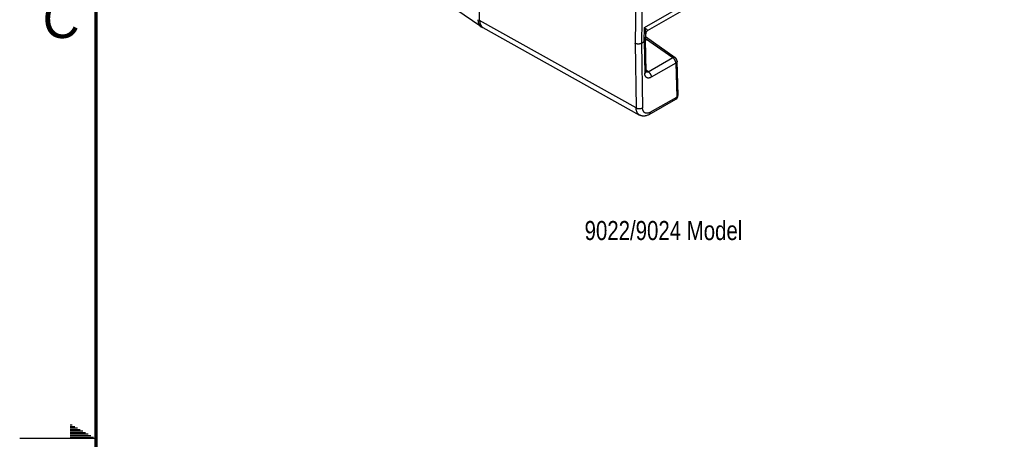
# Model space of a CAD drawing. Header units: inches. Extents: x 0 to 34, y 0 to 22.
# Tile 23 of 103: x 0 to 6.5, y 11 to 13.7. Entities that reach past the tile are written whole.
import ezdxf

# ---------------------------------------------------------------- set-up
doc = ezdxf.new("R2010")
doc.units = ezdxf.units.IN
doc.header["$LTSCALE"] = 1.87
doc.header["$MEASUREMENT"] = 0
doc.layers.get('0').update_dxf_attribs({"linetype": 'CONTINUOUS'})
doc.layers.add('DETAIL', color=7, linetype='CONTINUOUS')
doc.styles.get("Standard").update_dxf_attribs({"font": 'txt', "width": 0.8})
doc.styles.add('TEXTSTYLE_2', font='txt')

msp = doc.modelspace()

# ---------------------------------------------------------------- linework, layer by layer
at = {"color": 7, "linetype": 'CONTINUOUS'}
for p, q in [((3.0134, 13.7389), (3.0134, 16.2566)), ((4.0946, 13.693), (6.4528, 15.0546)), ((6.3931, 14.9877), (4.1129, 13.6712)), ((4.0536, 14.893), (4.0336, 13.5903)), ((4.0958, 14.8926), (4.076, 13.5921)), ((3.0212, 13.7006), (2.3408, 14.1652)), ((4.04, 13.1667), (3.0134, 13.7389)), ((3.0346, 13.6929), (4.0619, 13.1202)), ((4.0932, 13.602), (4.0946, 13.693)), ((4.102, 13.6126), (4.1026, 13.653)), ((4.1021, 13.6219), (4.2798, 13.4969)), ((4.1023, 13.6339), (4.2959, 13.4976)), ((4.1124, 13.6709), (4.1129, 13.6712)), ((4.1133, 13.6715), (4.1129, 13.6712)), ((4.0336, 13.5903), (4.04, 13.1667)), ((4.0759, 13.5921), (4.0932, 13.6021)), ((4.0759, 13.5921), (4.0822, 13.1674)), ((4.0932, 13.6021), (4.0961, 13.3934)), ((4.1049, 13.4057), (4.102, 13.6126)), ((4.1191, 13.4041), (4.2798, 13.4969)), ((4.2999, 13.4612), (4.1392, 13.3685)), ((4.2999, 13.4612), (4.3059, 13.2382)), ((4.3147, 13.2508), (4.3086, 13.4738)), ((4.1191, 13.4041), (4.1048, 13.4142)), ((4.1326, 13.1381), (4.3059, 13.2382)), ((4.1264, 13.124), (4.2997, 13.224))]:
    msp.add_line(p, q, dxfattribs=at)
at = {"color": 2, "linetype": 'CONTINUOUS'}
for p, q in [((0.3303, 11.09), (0.3441, 11.09)), ((0.3303, 11.08), (0.3614, 11.08)), ((0.3303, 11.07), (0.3788, 11.07)), ((0.3303, 11.06), (0.3961, 11.06)), ((0.3303, 11.05), (0.4134, 11.05)), ((0.3303, 11.04), (0.4307, 11.04)), ((0.5, 11), (0, 11)), ((0.3303, 11.03), (0.448, 11.03)), ((0.3303, 11.02), (0.4654, 11.02)), ((0.3303, 11.01), (0.4827, 11.01))]:
    msp.add_line(p, q, dxfattribs=at)
at = {"color": 7, "linetype": 'CONTINUOUS', "const_width": 0.02}
msp.add_lwpolyline([(0.5, 21.5), (0.5, 0.5)], dxfattribs=at)
at = {"color": 7, "linetype": 'CONTINUOUS'}
for points in [[(4.1026, 13.6529), (4.1027, 13.6547), (4.103, 13.657), (4.1037, 13.6594), (4.1046, 13.6618), (4.1058, 13.6641), (4.1072, 13.6661), (4.1086, 13.6677), (4.11, 13.6691), (4.1113, 13.6701), (4.1124, 13.6709)], [(4.1056, 13.4008), (4.1056, 13.4008), (4.1056, 13.4009), (4.1055, 13.4012), (4.1053, 13.4018), (4.1052, 13.4025), (4.1051, 13.4034), (4.105, 13.4046), (4.1049, 13.4057)]]:
    msp.add_lwpolyline(points, dxfattribs=at)
for centre, start, end in [((4.2787, 13.473), 1.54845, 54.85203), ((4.2847, 13.25), 300.00142, 1.54979)]:
    msp.add_arc(centre, 0.03, start, end, dxfattribs=at)
for centre, major_axis, ratio, start_param, end_param in [((3.0734, 13.7861), (0.0501, 0.0868), 0.576236, -3.925997, -3.029053), ((3.0841, 13.7797), (0.05, 0.0866), 0.57729, -3.92691, -3.132873)]:
    msp.add_ellipse(centre, major_axis=major_axis, ratio=ratio, start_param=start_param, end_param=end_param, dxfattribs=at)
for points, knots in [([(4.0945, 13.693), (4.0952, 13.6912), (4.0963, 13.6877), (4.0979, 13.6824), (4.0993, 13.6772), (4.1005, 13.6721), (4.1014, 13.6672), (4.1021, 13.6623), (4.1025, 13.6576), (4.1026, 13.6545), (4.1026, 13.653)], [0, 0, 0, 0, 0.138348, 0.272844, 0.4035, 0.530332, 0.653348, 0.772578, 0.888083, 1, 1, 1, 1]), ([(4.0945, 13.693), (4.0954, 13.6924), (4.0971, 13.6911), (4.0996, 13.6893), (4.1019, 13.6875), (4.1041, 13.6858), (4.1061, 13.6842), (4.1079, 13.6827), (4.1095, 13.6813), (4.1108, 13.6801), (4.1117, 13.6792), (4.1123, 13.6785), (4.1128, 13.6779), (4.1133, 13.6773), (4.1137, 13.6767), (4.1141, 13.6761), (4.1144, 13.6756), (4.1146, 13.675), (4.1147, 13.6745), (4.1148, 13.674), (4.1148, 13.6735), (4.1147, 13.6731), (4.1145, 13.6726), (4.1142, 13.6722), (4.1138, 13.6718), (4.1135, 13.6716), (4.1133, 13.6715)], [0, 0, 0, 0, 0.103447, 0.201804, 0.29492, 0.382647, 0.464812, 0.541218, 0.61165, 0.675887, 0.705616, 0.733719, 0.760178, 0.78498, 0.808129, 0.829645, 0.849574, 0.868009, 0.885102, 0.901089, 0.916318, 0.931257, 0.946477, 0.962605, 0.980258, 1, 1, 1, 1]), ([(4.0759, 13.592), (4.0752, 13.5914), (4.0742, 13.5904), (4.0727, 13.5894), (4.0715, 13.5887), (4.0705, 13.5881), (4.0696, 13.5878), (4.069, 13.5875), (4.0684, 13.5873), (4.0677, 13.587), (4.067, 13.5868), (4.0661, 13.5866), (4.0652, 13.5864), (4.0643, 13.5862), (4.0634, 13.5861), (4.0622, 13.5859), (4.0607, 13.5857), (4.0593, 13.5855), (4.0578, 13.5854), (4.0564, 13.5854), (4.0549, 13.5854), (4.0534, 13.5854), (4.0515, 13.5854), (4.049, 13.5856), (4.0462, 13.586), (4.0434, 13.5866), (4.0407, 13.5873), (4.0382, 13.5881), (4.0358, 13.5891), (4.0343, 13.5899), (4.0336, 13.5903)], [0, 0, 0, 0, 0.062183, 0.093007, 0.123755, 0.154504, 0.169919, 0.185379, 0.20088, 0.216408, 0.231952, 0.247519, 0.278859, 0.294679, 0.310598, 0.342679, 0.37501, 0.407551, 0.440263, 0.473102, 0.506013, 0.538934, 0.57181, 0.637208, 0.70181, 0.765221, 0.827067, 0.887007, 0.944735, 1, 1, 1, 1]), ([(4.102, 13.6126), (4.102, 13.6123), (4.102, 13.6117), (4.1018, 13.6108), (4.1016, 13.61), (4.1014, 13.6091), (4.101, 13.6083), (4.1006, 13.6075), (4.1002, 13.6068), (4.0999, 13.6063), (4.0995, 13.6057), (4.099, 13.6051), (4.0985, 13.6045), (4.098, 13.6041), (4.0975, 13.6037), (4.0968, 13.6033), (4.096, 13.6028), (4.0951, 13.6024), (4.0942, 13.6022), (4.0935, 13.6021), (4.0932, 13.6021)], [0, 0, 0, 0, 0.057303, 0.11529, 0.1743, 0.234187, 0.294829, 0.356291, 0.419192, 0.451525, 0.484375, 0.550216, 0.614912, 0.647088, 0.679322, 0.743818, 0.808117, 0.872202, 0.936154, 1, 1, 1, 1]), ([(4.2798, 13.4969), (4.2805, 13.4973), (4.282, 13.498), (4.2843, 13.4988), (4.2865, 13.4993), (4.2887, 13.4995), (4.2907, 13.4995), (4.2923, 13.4992), (4.2935, 13.4988), (4.2944, 13.4985), (4.2952, 13.4981), (4.2957, 13.4977), (4.2959, 13.4976)], [0, 0, 0, 0, 0.150285, 0.292504, 0.426568, 0.552748, 0.671751, 0.784756, 0.839558, 0.893519, 0.946905, 1, 1, 1, 1]), ([(4.2999, 13.4612), (4.2999, 13.462), (4.2998, 13.4636), (4.2994, 13.4661), (4.2989, 13.4686), (4.2983, 13.4711), (4.2974, 13.4737), (4.2964, 13.4762), (4.2952, 13.4788), (4.2939, 13.4813), (4.2925, 13.4837), (4.2909, 13.486), (4.2893, 13.4882), (4.2875, 13.4903), (4.2856, 13.4922), (4.2837, 13.4939), (4.2818, 13.4955), (4.2804, 13.4964), (4.2798, 13.4969)], [0, 0, 0, 0, 0.055933, 0.114218, 0.174631, 0.236899, 0.300712, 0.365729, 0.431585, 0.4979, 0.564289, 0.630361, 0.695734, 0.760038, 0.82292, 0.884059, 0.943167, 1, 1, 1, 1]), ([(4.3086, 13.4738), (4.3087, 13.4733), (4.3086, 13.4721), (4.3082, 13.4704), (4.3075, 13.4687), (4.3065, 13.467), (4.3052, 13.4654), (4.3037, 13.4639), (4.3019, 13.4625), (4.3006, 13.4616), (4.2999, 13.4612)], [0, 0, 0, 0, 0.107405, 0.216939, 0.330527, 0.449748, 0.575763, 0.709307, 0.850718, 1, 1, 1, 1]), ([(4.0961, 13.3934), (4.0968, 13.3938), (4.0981, 13.3946), (4.0999, 13.396), (4.1014, 13.3975), (4.1027, 13.399), (4.1037, 13.4006), (4.1044, 13.4023), (4.1049, 13.404), (4.1049, 13.4051), (4.1049, 13.4057)], [0, 0, 0, 0, 0.149809, 0.291571, 0.425293, 0.551328, 0.670426, 0.783771, 0.892972, 1, 1, 1, 1]), ([(4.1392, 13.3685), (4.1385, 13.3681), (4.1372, 13.3673), (4.1344, 13.366), (4.1317, 13.3648), (4.1289, 13.364), (4.1263, 13.3633), (4.123, 13.3628), (4.1192, 13.3627), (4.1161, 13.363), (4.1138, 13.3636), (4.1121, 13.3641), (4.1105, 13.3648), (4.109, 13.3656), (4.1076, 13.3666), (4.1062, 13.3676), (4.1049, 13.3688), (4.1032, 13.3705), (4.1014, 13.373), (4.0998, 13.3758), (4.0988, 13.3782), (4.0979, 13.3808), (4.0972, 13.3836), (4.0967, 13.3865), (4.0963, 13.3895), (4.0962, 13.3919), (4.0961, 13.3934)], [0, 0, 0, 0, 0.037211, 0.073503, 0.143259, 0.176756, 0.20935, 0.271925, 0.331381, 0.388301, 0.416061, 0.443482, 0.470684, 0.497788, 0.524919, 0.552199, 0.579751, 0.607687, 0.665082, 0.725148, 0.756375, 0.78845, 0.855255, 0.890054, 0.925785, 1, 1, 1, 1]), ([(4.1191, 13.4041), (4.1185, 13.4037), (4.1173, 13.403), (4.1155, 13.4022), (4.1137, 13.4015), (4.1119, 13.4011), (4.1101, 13.401), (4.1084, 13.4011), (4.1068, 13.4014), (4.1058, 13.4017), (4.1053, 13.402)], [0, 0, 0, 0, 0.14527, 0.283676, 0.415368, 0.540829, 0.660802, 0.776369, 0.888913, 1, 1, 1, 1]), ([(4.1191, 13.4041), (4.1198, 13.4037), (4.1211, 13.4027), (4.1231, 13.4012), (4.125, 13.3994), (4.1268, 13.3975), (4.1286, 13.3954), (4.1303, 13.3932), (4.1318, 13.3909), (4.1333, 13.3885), (4.1346, 13.386), (4.1358, 13.3835), (4.1368, 13.3809), (4.1376, 13.3784), (4.1383, 13.3758), (4.1388, 13.3733), (4.1391, 13.3709), (4.1392, 13.3693), (4.1392, 13.3685)], [0, 0, 0, 0, 0.056833, 0.115941, 0.17708, 0.239962, 0.304266, 0.369639, 0.435711, 0.5021, 0.568415, 0.634271, 0.699288, 0.763101, 0.825369, 0.885782, 0.944067, 1, 1, 1, 1]), ([(4.2997, 13.224), (4.2999, 13.2242), (4.3004, 13.2245), (4.3011, 13.225), (4.3018, 13.2256), (4.3026, 13.2265), (4.3035, 13.2278), (4.3044, 13.2295), (4.3051, 13.2314), (4.3056, 13.2335), (4.3059, 13.2358), (4.3059, 13.2374), (4.3059, 13.2382)], [0, 0, 0, 0, 0.053656, 0.107581, 0.162036, 0.217271, 0.330898, 0.450127, 0.576112, 0.709584, 0.85088, 1, 1, 1, 1]), ([(4.3059, 13.2382), (4.3066, 13.2386), (4.3079, 13.2394), (4.3097, 13.2409), (4.3112, 13.2424), (4.3125, 13.244), (4.3135, 13.2456), (4.3142, 13.2473), (4.3146, 13.2491), (4.3147, 13.2502), (4.3147, 13.2508)], [0, 0, 0, 0, 0.149283, 0.290695, 0.424238, 0.550253, 0.669474, 0.783061, 0.892594, 1, 1, 1, 1]), ([(4.04, 13.1667), (4.0407, 13.1663), (4.0422, 13.1655), (4.0446, 13.1646), (4.0471, 13.1638), (4.0498, 13.1631), (4.0525, 13.1626), (4.0554, 13.1622), (4.0582, 13.162), (4.0612, 13.162), (4.0641, 13.1621), (4.067, 13.1624), (4.0698, 13.1628), (4.0726, 13.1634), (4.0752, 13.1641), (4.0777, 13.165), (4.0801, 13.166), (4.0815, 13.1668), (4.0822, 13.1672)], [0, 0, 0, 0, 0.055656, 0.113853, 0.17435, 0.236845, 0.300994, 0.366418, 0.432712, 0.499456, 0.566218, 0.632569, 0.698087, 0.762363, 0.825018, 0.885703, 0.944113, 1, 1, 1, 1]), ([(4.0619, 13.1202), (4.061, 13.1207), (4.0594, 13.1217), (4.057, 13.1235), (4.0548, 13.1254), (4.0527, 13.1276), (4.0508, 13.1299), (4.0484, 13.1333), (4.0457, 13.1381), (4.0433, 13.1444), (4.0414, 13.1513), (4.0403, 13.1588), (4.04, 13.164), (4.04, 13.1667)], [0, 0, 0, 0, 0.054022, 0.1083, 0.163083, 0.218607, 0.275095, 0.332747, 0.452156, 0.578041, 0.711128, 0.85177, 1, 1, 1, 1]), ([(4.1326, 13.1381), (4.1318, 13.1377), (4.1302, 13.1368), (4.127, 13.1352), (4.123, 13.1336), (4.1183, 13.1322), (4.1137, 13.1315), (4.1099, 13.1314), (4.107, 13.1316), (4.1049, 13.132), (4.1029, 13.1324), (4.101, 13.1331), (4.0991, 13.1339), (4.0973, 13.1348), (4.0956, 13.1359), (4.0939, 13.1371), (4.0924, 13.1385), (4.091, 13.14), (4.0896, 13.1417), (4.088, 13.1441), (4.0866, 13.1468), (4.0854, 13.1496), (4.0846, 13.1518), (4.0839, 13.1542), (4.0833, 13.1567), (4.0829, 13.1588), (4.0827, 13.1605), (4.0825, 13.1619), (4.0824, 13.1632), (4.0823, 13.1646), (4.0822, 13.166), (4.0822, 13.1669), (4.0822, 13.1674)], [0, 0, 0, 0, 0.037211, 0.0735, 0.143252, 0.209308, 0.271869, 0.331318, 0.360068, 0.388272, 0.416029, 0.443451, 0.470653, 0.497757, 0.524888, 0.552169, 0.57972, 0.607656, 0.636082, 0.665094, 0.725167, 0.756397, 0.78848, 0.821453, 0.855337, 0.890162, 0.907938, 0.925937, 0.944139, 0.962533, 0.981142, 1, 1, 1, 1]), ([(4.1264, 13.124), (4.1239, 13.1225), (4.1187, 13.1199), (4.1107, 13.1167), (4.1038, 13.1148), (4.0983, 13.1139), (4.0941, 13.1134), (4.0899, 13.1132), (4.0857, 13.1133), (4.0816, 13.1137), (4.0775, 13.1144), (4.0734, 13.1154), (4.0694, 13.1167), (4.0656, 13.1183), (4.0631, 13.1196), (4.0619, 13.1202)], [0, 0, 0, 0, 0.129254, 0.256276, 0.3816, 0.443836, 0.505865, 0.567749, 0.629542, 0.691286, 0.753014, 0.814743, 0.876486, 0.938241, 1, 1, 1, 1]), ([(4.1326, 13.1381), (4.1326, 13.1373), (4.1326, 13.1358), (4.1323, 13.1335), (4.1318, 13.1314), (4.1311, 13.1294), (4.1302, 13.1277), (4.1293, 13.1264), (4.1285, 13.1256), (4.1278, 13.125), (4.1271, 13.1244), (4.1267, 13.1241), (4.1264, 13.124)], [0, 0, 0, 0, 0.149119, 0.290415, 0.423887, 0.549873, 0.669102, 0.782729, 0.837965, 0.89242, 0.946344, 1, 1, 1, 1])]:
    msp.add_open_spline(points, degree=3, knots=knots, dxfattribs=at)
msp.add_open_spline([(4.1026, 13.653), (4.1026, 13.6529), (4.1026, 13.6529), (4.1026, 13.6529)], degree=3, dxfattribs=at)

# ---------------------------------------------------------------- texts
at = {"color": 2, "linetype": 'CONTINUOUS', "insert": (0.1508, 13.8746), "char_height": 0.25, "width": 0.25, "attachment_point": 1, "line_spacing_factor": 0.9, "style": 'TEXTSTYLE_2'}
msp.add_mtext('C', dxfattribs=at)
at = {"layer": 'DETAIL', "color": 2, "linetype": 'CONTINUOUS', "insert": (3.7023, 12.4258), "char_height": 0.125, "width": 1.5, "attachment_point": 1, "line_spacing_factor": 0.9}
msp.add_mtext('9022/9024 Model', dxfattribs=at)

doc.saveas('drawing.dxf')
